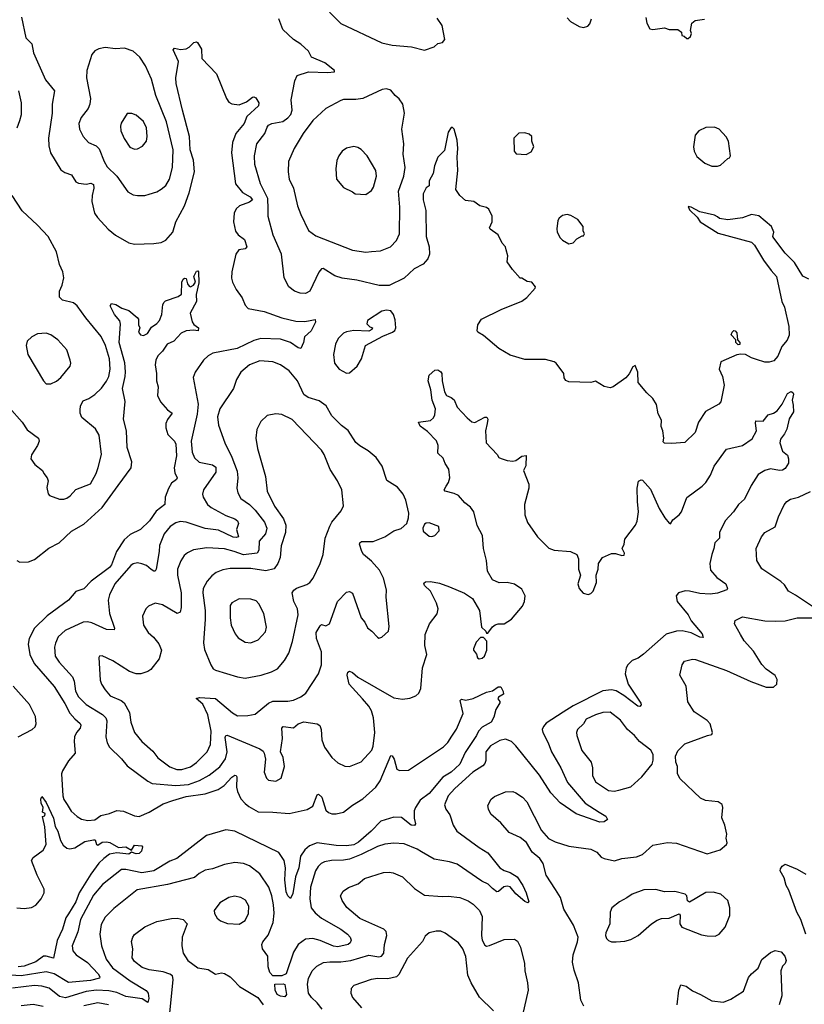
# Model space of a CAD drawing. Extents: x 1954678 to 2060275, y 904822 to 1016299.
# Tile 135 of 256: x 2042984 to 2048314, y 908628 to 915319. Entities that reach past the tile are written whole.
import ezdxf

# ---------------------------------------------------------------- set-up
doc = ezdxf.new("R2010")
doc.units = 0

msp = doc.modelspace()

# ---------------------------------------------------------------- linework, layer by layer
at = {"layer": '0CON20XD'}
for points in [[(2045015.4, 915445), (2045165, 915294.4), (2045445, 915163.1), (2045515.6, 915145.6), (2045645, 915134), (2045735, 915112.5), (2045800, 915135), (2045825, 915157.5), (2045855.9, 915164.1), (2045873.3, 915185), (2045855, 915280), (2045819.3, 915329.3)], [(2042995.7, 915335.7), (2043027.1, 915197.1), (2043068, 915155), (2043077.5, 915095), (2043160.7, 914910.7), (2043220.6, 914835), (2043204.3, 914745), (2043204.5, 914685), (2043180.9, 914515), (2043182.6, 914462.6), (2043193.1, 914415), (2043265, 914300), (2043291.1, 914281.1), (2043336.7, 914265), (2043365, 914216.7), (2043385, 914207.5), (2043435, 914200.6), (2043467.8, 914207.8), (2043485, 914200), (2043487.3, 914175), (2043475.6, 914125), (2043474.4, 914085), (2043493.3, 914005), (2043513.1, 913975), (2043586.2, 913896.2), (2043636, 913855), (2043725, 913804), (2043765, 913794.2), (2043895, 913797.5), (2043945, 913805.8), (2043977.9, 913822.1), (2044024, 913875), (2044045.8, 913945), (2044102.9, 914055), (2044136.2, 914143.8), (2044171.8, 914285), (2044164.7, 914364.7), (2044142.8, 914435), (2044138.6, 914525), (2044090.9, 914705), (2044046.7, 914885), (2044045.6, 914925), (2044064.2, 915035), (2044026.7, 915115), (2044035, 915126), (2044075.8, 915115.8), (2044115, 915121.4), (2044136.4, 915133.6), (2044166.7, 915165), (2044185, 915170), (2044193.3, 915165), (2044219.7, 915119.7), (2044221.5, 915055), (2044321.1, 914951.1), (2044389.5, 914785), (2044405, 914760), (2044425, 914747.1), (2044475, 914740), (2044525, 914760.6), (2044565, 914792.5), (2044575, 914794.2), (2044587.4, 914787.4), (2044609.2, 914755), (2044607.5, 914735), (2044528, 914662), (2044510.3, 914615), (2044451.8, 914545), (2044430, 914485), (2044423.2, 914415), (2044450.4, 914205), (2044498.9, 914145), (2044550, 914115), (2044566.7, 914095), (2044545, 914078.5), (2044477.5, 914055), (2044455.7, 914035), (2044441.9, 914005), (2044436.9, 913945), (2044451.3, 913881.3), (2044467.4, 913857.4), (2044511.9, 913825), (2044527.1, 913775), (2044516.7, 913763.3), (2044473.7, 913756.3), (2044453.3, 913725), (2044425.5, 913605), (2044422.6, 913562.6), (2044430.6, 913535), (2044455, 913486.2), (2044495, 913430), (2044515, 913380), (2044537, 913357), (2044645, 913337.3), (2044765, 913294.4), (2044860.3, 913270.3), (2044922.1, 913267.9), (2044957.5, 913275), (2044991.7, 913281.7), (2044993.8, 913265), (2044965, 913206), (2044920, 913165), (2044912.2, 913125), (2044894.1, 913085.9), (2044875, 913089.2), (2044823.8, 913125), (2044755, 913149.1), (2044622.8, 913152.8), (2044575, 913140.4), (2044462, 913085), (2044297.1, 913052.9), (2044265.7, 913035), (2044232.9, 913005), (2044175.8, 912925), (2044161.7, 912888.3), (2044197.1, 912707.1), (2044190.8, 912639.2), (2044148.2, 912455), (2044155, 912380), (2044170.9, 912340.9), (2044202.6, 912312.6), (2044293.7, 912293.7), (2044317.5, 912277.5), (2044315.8, 912244.2), (2044232.2, 912125), (2044225.7, 912095), (2044230, 912075), (2044260.5, 912025), (2044284.2, 912004.2), (2044385, 911949.1), (2044445, 911928.5), (2044463.3, 911915), (2044470, 911895), (2044457.5, 911855), (2044470, 911805), (2044455, 911800), (2044435, 911803.8), (2044335, 911850), (2044245, 911862.9), (2044115, 911904.7), (2044075, 911908.5), (2044045, 911900.5), (2044005.6, 911875), (2043965.6, 911825), (2043933.3, 911746.7), (2043932.3, 911705), (2043911.5, 911585), (2043905, 911572.9), (2043895, 911571.5), (2043876.4, 911583.6), (2043845, 911609.6), (2043815, 911622.7), (2043785, 911627.5), (2043755, 911621.1), (2043739.2, 911610.8), (2043630.9, 911485), (2043595, 911411.2), (2043585.4, 911374.6), (2043593.8, 911285), (2043628.6, 911185), (2043627, 911173), (2043575, 911174.6), (2043475, 911220.5), (2043445, 911227.5), (2043415, 911225.5), (2043292.4, 911167.6), (2043246.9, 911125), (2043227, 911083), (2043220.5, 911055), (2043226.5, 910995), (2043253, 910953), (2043344.1, 910854.1), (2043355.4, 910825), (2043364.6, 910755.4), (2043385, 910717.8), (2043435, 910666.2), (2043547.2, 910597.2), (2043568.5, 910575), (2043576.2, 910555), (2043570, 910445), (2043578.5, 910405), (2043594.4, 910375), (2043675, 910297.1), (2043715, 910249.2), (2043855, 910144.5), (2043885, 910128.2), (2044045, 910114.7), (2044131.8, 910121.8), (2044205, 910149.4), (2044272.2, 910185), (2044345, 910242.1), (2044382.7, 910297.3), (2044394.3, 910345), (2044379.2, 910440.8), (2044384.7, 910455.3), (2044393.5, 910456.5), (2044615.4, 910365.4), (2044637.6, 910347.6), (2044646, 910335), (2044654, 910295), (2044644, 910205), (2044661.2, 910165), (2044675, 910151.2), (2044725, 910144), (2044760, 910165), (2044784, 910245), (2044774.2, 910305), (2044756.2, 910345), (2044769.2, 910435), (2044764.6, 910505.4), (2044775, 910515.5), (2044845, 910508.1), (2044875.6, 910535), (2044915, 910548.2), (2045004.6, 910534.6), (2045022.3, 910522.3), (2045032.7, 910495), (2045037.5, 910425), (2045055.8, 910375), (2045104.6, 910304.6), (2045145, 910268.6), (2045193.6, 910246.4), (2045225, 910244), (2045305, 910275.8), (2045375.5, 910355), (2045385, 910382.5), (2045396.6, 910476.6), (2045386.8, 910575), (2045375, 910622), (2045356.9, 910655), (2045313.8, 910705), (2045222.1, 910805), (2045209.4, 910865), (2045214.4, 910885.6), (2045225, 910891.2), (2045245, 910884), (2045281.4, 910851.4), (2045525, 910711.5), (2045585, 910701.4), (2045635, 910709.2), (2045675, 910725.7), (2045696.4, 910743.6), (2045709.4, 910775), (2045720.5, 910915), (2045750.8, 911005), (2045737.2, 911067.2), (2045738.2, 911141.8), (2045767.2, 911212.8), (2045819.1, 911280.9), (2045826.9, 911315), (2045815.6, 911355), (2045775.7, 911435), (2045733.8, 911475), (2045730.7, 911489.3), (2045740, 911500), (2045775, 911502.5), (2045835, 911490), (2045905, 911465.4), (2046005, 911422.5), (2046059.2, 911385), (2046108, 911305), (2046121.2, 911191.2), (2046150, 911165), (2046155, 911150), (2046165, 911150), (2046195, 911192.5), (2046215, 911206.7), (2046235, 911213.3), (2046275, 911213.8), (2046326.2, 911245), (2046400.8, 911335), (2046414.2, 911365.8), (2046418, 911405), (2046395, 911450), (2046345, 911482.5), (2046295, 911494.2), (2046241.7, 911491.7), (2046195, 911512.5), (2046161.7, 911571.7), (2046154.5, 911645), (2046135.6, 911725), (2046128.6, 911815), (2046092.6, 911882.6), (2046068.6, 911975), (2046047.6, 912007.6), (2046007.3, 912037.3), (2045965, 912085.7), (2045935, 912100.5), (2045875.6, 912115.6), (2045868, 912125), (2045880.9, 912149.1), (2045898, 912175), (2045906, 912205), (2045900, 912265), (2045875, 912302.5), (2045860.5, 912340.5), (2045824.1, 912374.1), (2045825.9, 912425.9), (2045815, 912456.7), (2045755, 912520.8), (2045705, 912556.7), (2045692.5, 912585), (2045775, 912595.8), (2045795.4, 912614.6), (2045805.4, 912634.6), (2045809.2, 912675), (2045786.1, 912735), (2045777.5, 912805), (2045760, 912865), (2045765.9, 912904.1), (2045805, 912937.5), (2045825, 912940), (2045845, 912927.5), (2045851.2, 912915), (2045853.3, 912865), (2045870.7, 912790.7), (2045883.3, 912765), (2045915, 912752.5), (2045935, 912736.7), (2045955.9, 912685.9), (2046025, 912613.8), (2046056.4, 912586.4), (2046075, 912582), (2046145, 912618.8), (2046158, 912618), (2046163.3, 912605), (2046160, 912575), (2046147.5, 912525), (2046154, 912445), (2046226.7, 912365), (2046240, 912345), (2046255, 912336.7), (2046295, 912323.8), (2046335, 912320), (2046355, 912324), (2046395, 912352.5), (2046425, 912357.5), (2046421.7, 912288.3), (2046406.2, 912255), (2046443.6, 912163.6), (2046442, 912135), (2046414.2, 912024.2), (2046415.7, 911955), (2046433, 911903), (2046500.6, 911805), (2046579.1, 911729.1), (2046615, 911714.2), (2046725, 911706.2), (2046770, 911685), (2046781.2, 911655), (2046780, 911585), (2046793.3, 911545), (2046776.7, 911485), (2046784.1, 911454.1), (2046811.7, 911421.7), (2046845, 911413.3), (2046865, 911420), (2046880, 911435), (2046902.5, 911495), (2046900, 911545), (2046913.3, 911585), (2046916.7, 911625), (2046942.5, 911665), (2047005, 911692.5), (2047031.7, 911691.7), (2047075, 911677.5), (2047089.3, 911680.7), (2047092.5, 911695), (2047077.5, 911725), (2047090, 911755), (2047095, 911790), (2047168, 911885), (2047179.1, 911910.9), (2047188.9, 911975), (2047180.5, 912045), (2047179.2, 912135), (2047187, 912183), (2047205, 912192.5), (2047215, 912190), (2047269.1, 912129.1), (2047328.7, 911998.7), (2047366.2, 911935), (2047395, 911897.5), (2047405, 911894), (2047420, 911920), (2047465, 911954.4), (2047480.8, 911975), (2047516.9, 912073.1), (2047619.9, 912150.1), (2047644.5, 912175), (2047677.8, 912225), (2047701.9, 912285), (2047785, 912400.8), (2047894, 912426), (2047960, 912470), (2047989.4, 912525), (2047981.7, 912578.3), (2047985, 912592.5)], [(2047725, 913978.8), (2047705, 913992), (2047604.2, 914014.2), (2047545, 914046), (2047525, 914050), (2047535, 914027.5), (2047587.1, 913977.1), (2047606.7, 913945), (2047728.3, 913868.3), (2047955, 913808), (2047976.3, 913786.3), (2048037.3, 913685), (2048088.2, 913615), (2048125.4, 913575), (2048161.9, 913405), (2048178.4, 913365), (2048208.9, 913235), (2048210.9, 913175), (2048197.4, 913142.6), (2048161.7, 913098.3), (2048135, 913033.3), (2048107.9, 913002.1), (2048075, 912991.2), (2048045, 912991.2), (2047988.8, 913011.2), (2047955, 913020.8), (2047915, 913044.4), (2047883, 913047), (2047855, 913041.1), (2047747.1, 912995), (2047735.8, 912945), (2047759.2, 912895), (2047768.9, 912835), (2047748, 912722), (2047734.4, 912705.6), (2047643.6, 912656.4), (2047595.7, 912584.3), (2047573.8, 912515), (2047503, 912447), (2047415, 912440), (2047365, 912442.5), (2047355, 912450), (2047360, 912475), (2047353.3, 912525), (2047341.2, 912555), (2047343, 912597), (2047321.7, 912641.7), (2047310.8, 912705), (2047285.5, 912745.5), (2047243.6, 912783.6), (2047186.2, 912855), (2047182.9, 912925), (2047165, 912970), (2047149.5, 912960.5), (2047125, 912913.3), (2047101.2, 912885), (2047016.1, 912823.9), (2046995, 912817.5), (2046955, 912826.7), (2046895, 912862.5), (2046865, 912853.8), (2046715, 912857.5), (2046695, 912867.5), (2046683.8, 912885), (2046680, 912915), (2046628.8, 912985), (2046615, 912994), (2046555, 913011.1), (2046415, 913010), (2046315, 913040), (2046238.8, 913085), (2046135, 913173.8), (2046096.7, 913195), (2046092, 913205), (2046095.8, 913245), (2046121.2, 913285), (2046255, 913350.8), (2046395, 913406), (2046428.3, 913431.7), (2046486.7, 913495), (2046487.5, 913505), (2046462.5, 913535), (2046431.2, 913541.2), (2046395, 913562.5), (2046385, 913562.5), (2046331.7, 913621.7), (2046296.7, 913675), (2046301.2, 913715), (2046288.8, 913755), (2046283.3, 913775), (2046261.7, 913801.7), (2046235, 913856.7), (2046180, 913895), (2046176.7, 913905), (2046193.3, 913945), (2046193.3, 913985), (2046171.7, 914031.7), (2046155, 914043.3), (2046110, 914055), (2046070, 914085), (2046011.7, 914091.7), (2045973.3, 914125), (2045946.7, 914165), (2045960, 914295), (2045955.7, 914385), (2045960.8, 914445), (2045955, 914500), (2045936.2, 914575), (2045925, 914586.7), (2045915, 914586.7), (2045893.8, 914555), (2045869.5, 914430.5), (2045824.3, 914385), (2045803, 914327), (2045794, 914275), (2045766.2, 914225), (2045765, 914190), (2045745, 914176.7), (2045726, 914135), (2045724.7, 914094.7), (2045742.5, 914022.5), (2045746, 913845), (2045766.7, 913775), (2045767.5, 913725), (2045755.8, 913695), (2045725, 913657.5), (2045665, 913625.8), (2045595, 913562.5), (2045495, 913512.5), (2045427, 913513), (2045275, 913548.5), (2045175, 913562.9), (2045125, 913578.9), (2045045, 913628.1), (2045034.6, 913625.4), (2045016, 913604), (2044955, 913474.4), (2044925, 913458.2), (2044890.6, 913460.6), (2044851.2, 913475), (2044813.7, 913503.7), (2044780.6, 913565), (2044763.3, 913725), (2044705.4, 913855.4), (2044672.8, 913982.8), (2044671.3, 914035), (2044670.5, 914105), (2044619.2, 914205), (2044582.3, 914335), (2044580, 914395), (2044594.5, 914475), (2044650.6, 914545), (2044665, 914590), (2044675, 914603.1), (2044696.7, 914613.3), (2044771.4, 914628.6), (2044805, 914651.4), (2044825.6, 914675), (2044834.8, 914705), (2044828.2, 914775), (2044852.3, 914905), (2044870, 914940), (2044946.1, 914966.1), (2045075, 914960.8), (2045122.5, 914965), (2045122.5, 914975), (2045056.8, 915026.8), (2044967.5, 915065), (2044946.7, 915105), (2044895, 915153.1), (2044845.4, 915185.4), (2044771.7, 915251.7), (2044744.2, 915324.2)], [(2046703, 915333), (2046725, 915307.5), (2046785, 915273.8), (2046815, 915266.7), (2046843.6, 915276.4), (2046858.3, 915291.7), (2046868.8, 915325)], [(2047236.7, 915335), (2047243.3, 915295), (2047265, 915257.5), (2047285, 915253.3), (2047365, 915263.3), (2047395, 915252.5), (2047455, 915252.5), (2047480, 915235), (2047481.7, 915211.7), (2047498.3, 915208.3), (2047515, 915192.5), (2047525, 915192.5), (2047540, 915205), (2047547.5, 915225), (2047540, 915245), (2047550, 915295), (2047572.5, 915315), (2047636.4, 915323.6)], [(2043785, 914125.6), (2043835, 914125.7), (2043865, 914132.9), (2043915, 914150), (2043945, 914167.5), (2043976.2, 914193.8), (2044003.1, 914235), (2044022.9, 914315), (2044026.8, 914435), (2043982, 914625), (2043909.6, 914805), (2043879.1, 914915), (2043838.9, 915005), (2043800.8, 915065), (2043755, 915106.2), (2043696.1, 915126.1), (2043635, 915121.2), (2043565, 915130), (2043522.5, 915122.5), (2043495, 915106.7), (2043475, 915082.5), (2043440, 914975), (2043438.6, 914925), (2043464.4, 914785), (2043460.6, 914745), (2043449.4, 914715), (2043403.1, 914655), (2043385.6, 914615), (2043390.9, 914575), (2043416.2, 914526.2), (2043451.2, 914485), (2043505, 914461.4), (2043525, 914441.4), (2043557.9, 914355), (2043578.5, 914318.5), (2043643.6, 914255), (2043718.7, 914148.7), (2043755, 914130), (2043785, 914125.6)], [(2042967.3, 914585), (2042986.1, 914635), (2042996.6, 914675), (2042996.6, 914755), (2042978.8, 914835)], [(2045335, 913740.6), (2045375, 913744.4), (2045435, 913748.6), (2045503.3, 913775), (2045545, 913820), (2045563.3, 913865), (2045567.3, 914045), (2045558.2, 914155), (2045593.5, 914255), (2045602.3, 914315), (2045588.4, 914405), (2045593.9, 914475), (2045580, 914575), (2045597.5, 914685), (2045588, 914745), (2045562.7, 914782.7), (2045534.3, 914804.3), (2045505, 914841.2), (2045475, 914849.2), (2045445.8, 914845.8), (2045315, 914783.8), (2045267, 914777), (2045185, 914776.7), (2045165, 914770.8), (2045065, 914716), (2044976.4, 914633.6), (2044909.2, 914545), (2044849.4, 914445), (2044809.4, 914355), (2044808.1, 914285), (2044815.6, 914235), (2044843.3, 914175), (2044872.5, 914055), (2044894.6, 913994.6), (2044945.9, 913885.9), (2044995, 913850.8), (2045245, 913753.1), (2045335, 913740.6)], [(2043765, 914440), (2043785, 914442), (2043819.3, 914460.7), (2043845.6, 914495), (2043850, 914525), (2043845.5, 914585), (2043825, 914627.5), (2043775, 914671.2), (2043747, 914683), (2043715, 914682.5), (2043672.7, 914617.3), (2043668.1, 914595), (2043672.2, 914565), (2043695, 914511.2), (2043732.4, 914452.4), (2043765, 914440)], [(2046425, 914402.5), (2046459.2, 914420.8), (2046477.5, 914455), (2046462.5, 914495), (2046463.3, 914525), (2046445, 914542.5), (2046415, 914550), (2046375, 914547.5), (2046340, 914515), (2046342.5, 914425), (2046357.5, 914407.5), (2046425, 914402.5)], [(2047725, 914324), (2047745, 914330), (2047793.6, 914376.4), (2047805, 914380), (2047812.5, 914395), (2047800, 914495), (2047784.3, 914524.3), (2047735.5, 914575.5), (2047705, 914588), (2047644.2, 914585.8), (2047597.5, 914565), (2047573.8, 914535), (2047562, 914455), (2047566.2, 914425), (2047585, 914390), (2047637.5, 914345), (2047685, 914324), (2047725, 914324)], [(2045335, 914131.2), (2045375, 914158.8), (2045388.7, 914181.3), (2045408.1, 914255), (2045404.2, 914295), (2045345.8, 914395), (2045305, 914436.2), (2045281.7, 914451.7), (2045255, 914458), (2045205, 914445.8), (2045173.8, 914425), (2045151.2, 914395), (2045137.7, 914362.3), (2045130.8, 914305), (2045136.2, 914235), (2045185, 914180), (2045245, 914150), (2045262.5, 914135), (2045335, 914131.2)], [(2042912.9, 912685), (2043000.8, 912585), (2043035, 912533.3), (2043113.3, 912475), (2043116.7, 912455), (2043106.2, 912425), (2043065, 912362.5), (2043060, 912335), (2043087, 912297), (2043140, 912255), (2043147.5, 912235), (2043171.2, 912205), (2043178.8, 912185), (2043169.3, 912139.3), (2043178.3, 912098.3), (2043187, 912087), (2043255, 912061.2), (2043285, 912061.2), (2043305, 912068), (2043327.2, 912082.8), (2043365, 912125.7), (2043465.4, 912164.6), (2043504.4, 912235), (2043517.1, 912277.1), (2043540, 912365), (2043524.2, 912495), (2043499.7, 912539.7), (2043407.1, 912615), (2043394.5, 912645), (2043394.4, 912665), (2043397.8, 912695), (2043415, 912730), (2043455, 912745.7), (2043495, 912772.9), (2043541.1, 912815), (2043575, 912862.9), (2043590, 912895), (2043599.7, 912945), (2043594.7, 913014.7), (2043566.4, 913106.4), (2043537.3, 913167.3), (2043432.6, 913292.6), (2043375, 913375.8), (2043350, 913395), (2043275, 913412.5), (2043254.4, 913434.4), (2043254.2, 913475), (2043272, 913515), (2043284, 913565), (2043276.5, 913605), (2043255.9, 913655.9), (2043235, 913741.2), (2043177.1, 913845), (2043105, 913923.6), (2043001.2, 914021.2), (2042934.4, 914125)], [(2046715, 913796.7), (2046745, 913802.5), (2046770, 913830), (2046805, 913850), (2046815, 913850), (2046820, 913865), (2046812.5, 913885), (2046812.5, 913915), (2046775, 913961.2), (2046728.5, 913988.5), (2046704.3, 913995.7), (2046670.5, 913989.5), (2046648.3, 913971.7), (2046638.8, 913955), (2046632.5, 913897.5), (2046636.2, 913875), (2046656.4, 913836.4), (2046671.7, 913821.7), (2046715, 913796.7)], [(2048345, 913556.2), (2048305, 913576.7), (2048248.3, 913668.3), (2048185, 913733.3), (2048106.2, 913835), (2048101.2, 913845), (2048108, 913875), (2048090.8, 913915), (2048005, 913987.5), (2047955, 913996.2), (2047895, 913973.8), (2047795, 913959.2), (2047737.7, 913967.7), (2047725, 913978.8)], [(2042965, 911644.4), (2042985, 911632.7), (2043045, 911635.6), (2043085, 911651.5), (2043182.3, 911727.7), (2043252.5, 911765), (2043335.3, 911844.7), (2043419.2, 911890.8), (2043545.3, 912004.7), (2043654.4, 912155), (2043742, 912275), (2043746, 912315), (2043715, 912413.3), (2043709.6, 912525), (2043689.4, 912605), (2043700.6, 912725), (2043682.4, 912812.4), (2043701.2, 912895), (2043702.8, 912927.2), (2043697.5, 912987.5), (2043660, 913125), (2043669.5, 913249.5), (2043664, 913274), (2043628.8, 913315), (2043600, 913375), (2043608.3, 913391.7), (2043637.5, 913385), (2043678.3, 913358.3), (2043725, 913343.3), (2043783.3, 913295), (2043791.2, 913285), (2043791.2, 913245), (2043800, 913225), (2043792.5, 913195), (2043805, 913177.5), (2043826.4, 913173.6), (2043853, 913187), (2043880.5, 913229.5), (2043916.7, 913255), (2043934.2, 913275.8), (2043949.2, 913315), (2043957.5, 913385), (2043965, 913400.8), (2043975, 913409.1), (2044061.7, 913438.3), (2044082.5, 913455), (2044086.2, 913535), (2044095, 913556.7), (2044105, 913563.3), (2044115, 913560), (2044123.3, 913525), (2044135, 913507.5), (2044145, 913503.8), (2044165.6, 913514.4), (2044178, 913535), (2044167.5, 913575), (2044185, 913610), (2044195, 913612.5), (2044200, 913605), (2044202, 913532), (2044183, 913453), (2044186.2, 913405), (2044142, 913325), (2044157, 913267), (2044167.7, 913247.7), (2044198.8, 913225), (2044197.5, 913205), (2044165, 913210), (2044115, 913205.7), (2044080.2, 913189.8), (2044030.8, 913135), (2043986.2, 913115), (2043954.1, 913065.9), (2043923.8, 913035), (2043910, 913005), (2043904, 912975), (2043914.2, 912915), (2043914.6, 912865), (2043926, 912824), (2043920, 912765), (2043941.7, 912721.7), (2043989.3, 912669.3), (2044020, 912645), (2043988.3, 912601.7), (2043978.1, 912575), (2043978.1, 912545), (2043991.4, 912501.4), (2044035.7, 912455.7), (2044045.3, 912435), (2044050.7, 912355), (2044034.6, 912275), (2044039.2, 912239.2), (2044054.2, 912205), (2044049.2, 912195), (2044015, 912170.8), (2043995.3, 912134.7), (2043973.5, 912075), (2043970, 912025), (2043911.4, 911978.6), (2043866.2, 911915), (2043805, 911854.2), (2043735, 911820.5), (2043695, 911785.6), (2043640.9, 911705), (2043607.4, 911615), (2043593.8, 911596.2), (2043470, 911505), (2043419.1, 911450.9), (2043365, 911434.3), (2043316.9, 911375), (2043171.5, 911268.5), (2043085.2, 911184.8), (2043047.8, 911115), (2043042.2, 911075), (2043053.2, 911005), (2043081.8, 910945), (2043218.1, 910788.1), (2043291.7, 910671.7), (2043325, 910607.1), (2043358.1, 910568.1), (2043395, 910536.7), (2043399.6, 910525), (2043394.5, 910505), (2043370, 910475), (2043357.3, 910445), (2043353.8, 910413.8), (2043361.9, 910335), (2043315, 910284), (2043274.3, 910215.7), (2043268, 910195), (2043278.2, 910045), (2043285, 910020.8), (2043306.6, 909986.6)], [(2045205, 912917.5), (2045225, 912920), (2045275.8, 912964.2), (2045306.2, 913015), (2045332.5, 913105), (2045450.5, 913169.5), (2045517.5, 913195), (2045532, 913208), (2045538.8, 913225), (2045535, 913280), (2045524.2, 913315), (2045505, 913340), (2045475, 913346), (2045445, 913338.8), (2045347.5, 913275), (2045343, 913253), (2045361.7, 913231.7), (2045380, 913225), (2045377, 913213), (2045355, 913202.5), (2045255, 913208), (2045205, 913198.6), (2045185, 913189.2), (2045147.5, 913152.5), (2045130, 913115), (2045115.7, 913045), (2045122.5, 912985), (2045155, 912944), (2045205, 912917.5)], [(2047865, 913110), (2047850, 913125), (2047850, 913145), (2047818.3, 913178.3), (2047823.3, 913195), (2047835, 913206.2), (2047845, 913206), (2047855, 913192.5), (2047860, 913145), (2047876.2, 913125), (2047875, 913112.5), (2047865, 913110)], [(2043195, 912843.8), (2043235, 912862.5), (2043265, 912888), (2043326.2, 912965), (2043332, 912985), (2043328, 913005), (2043304.2, 913075), (2043244.2, 913145), (2043195, 913178.6), (2043165, 913188.6), (2043105.8, 913184.2), (2043066.7, 913165), (2043036.1, 913133.9), (2043028, 913105), (2043039.4, 913045), (2043145.5, 912865.5), (2043165, 912846), (2043195, 912843.8)], [(2044085, 910224.7), (2044145, 910242.3), (2044185, 910270.5), (2044257.8, 910345), (2044280.4, 910395), (2044284.7, 910485), (2044261.8, 910595), (2044228.6, 910668.6), (2044183.6, 910706.4), (2044205, 910714.2), (2044315, 910706.9), (2044429.5, 910609.5), (2044465, 910587.8), (2044535, 910591.2), (2044585, 910601.1), (2044674.7, 910675.3), (2044705, 910687.9), (2044805, 910688.2), (2044845, 910695.6), (2044895, 910716.9), (2044928.3, 910741.7), (2045013.3, 910875), (2045034.6, 910935), (2045034.7, 911024.7), (2045000.8, 911115), (2044998.2, 911155), (2045025, 911201.2), (2045035, 911208.8), (2045065, 911200), (2045089.2, 911215), (2045143.9, 911366.1), (2045205, 911430), (2045225, 911433.3), (2045245, 911422.5), (2045304.4, 911255), (2045329.2, 911225), (2045347, 911187), (2045377.5, 911165), (2045415, 911122.5), (2045425, 911117.5), (2045445, 911122.5), (2045490, 911165), (2045493.3, 911195), (2045474.4, 911395), (2045476.5, 911445), (2045455.6, 911525), (2045427.6, 911577.6), (2045375, 911640), (2045320, 911685), (2045307.5, 911705), (2045292.2, 911755), (2045294.6, 911765.4), (2045305.8, 911774.2), (2045385, 911773.5), (2045465.4, 911804.6), (2045525, 911845.6), (2045575, 911861.2), (2045613.3, 911895), (2045625.8, 911935), (2045626.9, 911965), (2045606.9, 912055), (2045589.2, 912095), (2045551.7, 912141.7), (2045477.7, 912187.7), (2045447.5, 912285), (2045405, 912343.8), (2045350.6, 912390.6), (2045295, 912422.5), (2045266.7, 912446.7), (2045215, 912528.8), (2045171.4, 912561.4), (2045105, 912626.7), (2045065.7, 912695.7), (2045018.5, 912728.5), (2044945, 912751.1), (2044915, 912772.9), (2044871.8, 912865), (2044815, 912932.2), (2044756, 912975), (2044705, 912994.5), (2044615, 913000.9), (2044545, 912974.5), (2044485.7, 912925), (2044457.8, 912875), (2044437.8, 912812.2), (2044344.7, 912675.3), (2044328.6, 912621.4), (2044334.5, 912565), (2044378.9, 912445), (2044425.8, 912345.8), (2044461.7, 912251.7), (2044466.2, 912205), (2044459.1, 912135), (2044465.6, 912105), (2044486.2, 912066.2), (2044545, 912024.6), (2044585, 911985.4), (2044647.2, 911905), (2044663.9, 911865), (2044655, 911825.5), (2044610, 911775), (2044608.5, 911715), (2044598.6, 911695), (2044505, 911681.9), (2044442.2, 911705), (2044375, 911724.7), (2044255, 911730.9), (2044165, 911716.9), (2044125, 911696.9), (2044102.6, 911677.4), (2044078, 911642), (2044057.5, 911585), (2044056.5, 911545), (2044080.4, 911425), (2044082.1, 911325), (2044075, 911293.8), (2044053.3, 911285), (2043955, 911342.9), (2043905, 911354), (2043860, 911335), (2043841.2, 911315), (2043819.2, 911265), (2043824.3, 911205), (2043856, 911155), (2043893.2, 911123.2), (2043928.9, 911078.9), (2043946.7, 911035), (2043931.4, 910975), (2043875, 910902.9), (2043855, 910890), (2043806.2, 910873.8), (2043775, 910874.4), (2043730.2, 910890.2), (2043616.7, 910963.3), (2043545, 910995.7), (2043527.5, 910995), (2043521.2, 910985), (2043531.7, 910831.7), (2043540.6, 910805), (2043565, 910766), (2043599.2, 910725), (2043673.8, 910693.8), (2043695, 910676), (2043731.3, 910611.3), (2043738.6, 910545), (2043764, 910475), (2043814.2, 910415), (2043889.7, 910349.7), (2043922.2, 910302.2), (2044005, 910242.2), (2044051.2, 910225), (2044085, 910224.7)], [(2047985, 912592.5), (2048035, 912592), (2048069.2, 912635), (2048105, 912645.5), (2048129.3, 912660.7), (2048162.7, 912707.3), (2048200.6, 912779.4), (2048225, 912792), (2048236.8, 912786.8), (2048240, 912775), (2048230.8, 912735), (2048239.5, 912699.5), (2048240, 912655), (2048212.1, 912607.9), (2048195, 912537.5), (2048180, 912505), (2048152, 912468), (2048148.1, 912445), (2048166.7, 912386.7), (2048200.3, 912360.3), (2048207.8, 912335), (2048207.1, 912305), (2048185, 912270), (2048165, 912258), (2048145, 912255.8), (2048085, 912268), (2048045, 912256.2), (2048001.7, 912228.3), (2047953.1, 912155), (2047908.9, 912061.1), (2047868, 912025), (2047832.5, 911975), (2047777.5, 911915), (2047738.9, 911835), (2047738.1, 911795), (2047705.7, 911765), (2047699.4, 911725), (2047685, 911686.2), (2047672.2, 911625), (2047677.8, 911577.8), (2047719.2, 911529.2), (2047781.2, 911485), (2047792.5, 911455), (2047787.5, 911445), (2047725, 911421.8), (2047675, 911415.4), (2047605, 911419.4), (2047535, 911436.7), (2047505, 911437.1), (2047460, 911425), (2047444.2, 911405), (2047451.2, 911365), (2047524.3, 911275), (2047544.4, 911235), (2047620.6, 911145), (2047627.9, 911122.1), (2047605, 911122.9), (2047545, 911153.3), (2047485, 911166.7), (2047445, 911163.1), (2047375.4, 911144.6), (2047221.8, 911008.2), (2047185, 910981.5), (2047145, 910964.5), (2047114.7, 910935.3), (2047103.5, 910915), (2047097.9, 910875), (2047117.6, 910805), (2047204, 910675), (2047205.7, 910664.3), (2047196.9, 910653.1), (2047184, 910655), (2047087.1, 910727.1), (2047035, 910757.5), (2047004.7, 910765.3), (2046945, 910758.5), (2046744, 910656), (2046675, 910613.8), (2046561.7, 910538.3), (2046543, 910517), (2046534.5, 910495.5), (2046538.1, 910475), (2046575.3, 910405.3), (2046597.1, 910345), (2046660.9, 910235), (2046704.5, 910135), (2046824.7, 909994.7), (2046920, 909935), (2046965, 909906.2), (2046976.7, 909885), (2046955, 909868), (2046925, 909865.7), (2046765, 909921.9), (2046655, 909998.1), (2046592.3, 910065), (2046515, 910185.5), (2046355, 910384.4), (2046324.2, 910415), (2046285, 910430), (2046245, 910421.9), (2046182.5, 910385), (2046150, 910345), (2046150, 910285), (2046144.2, 910265), (2046130.9, 910249.1), (2046062.5, 910205), (2045941.1, 910095), (2045895.6, 910045), (2045870, 909985), (2045880, 909955), (2045906.2, 909916.2), (2045929.1, 909845), (2045954.4, 909805), (2046105, 909693.6), (2046165, 909657.5), (2046245.9, 909555.9), (2046275, 909538.2), (2046315.2, 909525.2), (2046362.9, 909495), (2046402.9, 909435), (2046425.6, 909385), (2046443.3, 909325), (2046435, 909318.8), (2046415, 909326.2), (2046355, 909380), (2046315, 909425.7), (2046295, 909430.6), (2046273.4, 909426.6), (2046236.7, 909395), (2046225, 909392.9), (2046195, 909414.4), (2046167.5, 909445), (2046122.5, 909465), (2045955, 909580), (2045905, 909596.9), (2045800, 909615), (2045714, 909665), (2045685, 909683.1), (2045595, 909720), (2045525, 909723.5), (2045465, 909716.2), (2045415, 909701.2), (2045305, 909645.3), (2045224.4, 909614.4), (2045185, 909607.5), (2045103.3, 909606.7), (2045055, 909597.1), (2045031.4, 909585), (2045011.1, 909565), (2044993.8, 909535), (2044960, 909425), (2044954.7, 909345), (2044964.6, 909285), (2044991, 909251), (2045034, 909214), (2045165, 909138.5), (2045211.9, 909105), (2045229.4, 909085), (2045235.6, 909065), (2045228.6, 909045), (2045216, 909034), (2045145, 909018), (2045115, 909022.8), (2045025, 909062.8), (2044975.4, 909074.6), (2044925, 909070), (2044875, 909034.4), (2044845, 908982.5), (2044793.6, 908835), (2044765, 908821.9), (2044705, 908821.8), (2044683.2, 908845), (2044673.1, 908883.1), (2044669.3, 908955), (2044634.5, 909005), (2044628.2, 909035), (2044635, 909052.5), (2044671.9, 909098.1), (2044706.6, 909185), (2044712.9, 909247.1), (2044708.6, 909305), (2044697.1, 909365), (2044676.2, 909425), (2044614.6, 909514.6), (2044545, 909570), (2044505, 909584.2), (2044445, 909592.5), (2044375, 909578.1), (2044295, 909548.6), (2044245, 909540.6), (2044202.8, 909517.2), (2044170.9, 909489.1), (2043987.5, 909442.5), (2043782.9, 909407.1), (2043625, 909279.4), (2043565, 909221.4), (2043538.3, 909171.7), (2043529.6, 909105), (2043540.4, 909025), (2043572.5, 908935), (2043615, 908875.9), (2043735, 908786.9), (2043842.7, 908722.7), (2043856.1, 908705), (2043861.9, 908668.1), (2043855, 908641.2), (2043816, 908666), (2043705, 908681.4), (2043645, 908708.5), (2043590.2, 908719.8), (2043505.9, 908724.1), (2043435, 908716.3), (2043295, 908671.4), (2043255, 908682.5), (2043185, 908738.4), (2043135, 908752.6), (2043085, 908755.7), (2042935, 908738.9)], [(2044515, 910844.5), (2044625.4, 910864.6), (2044695, 910888.1), (2044735, 910908.6), (2044782.9, 910965), (2044811.9, 911015), (2044837.8, 911095), (2044876.4, 911275), (2044871.1, 911315), (2044845.5, 911365.5), (2044834.5, 911425.5), (2044846.7, 911443.3), (2044864.5, 911455.5), (2044935, 911480.6), (2044955.4, 911494.6), (2044978.1, 911525), (2045026.1, 911623.9), (2045046.5, 911685), (2045060, 911795), (2045092.2, 911877.8), (2045105.6, 911905), (2045168.1, 911981.9), (2045183.1, 912015), (2045172.5, 912125), (2045144, 912185), (2045093.6, 912263.6), (2045052.9, 912365), (2045034.2, 912395), (2044835, 912602), (2044765, 912636.7), (2044725, 912641.2), (2044665, 912630), (2044622.1, 912587.9), (2044595.7, 912535), (2044589.4, 912475), (2044600, 912405), (2044653.3, 912215), (2044665.5, 912115), (2044714.2, 912014.2), (2044777.1, 911927.1), (2044791.5, 911885), (2044788.9, 911835), (2044761.1, 911745), (2044753.1, 911665), (2044737.5, 911625), (2044712.1, 911587.9), (2044656.5, 911573.5), (2044555, 911589.3), (2044415, 911589.2), (2044365, 911580.9), (2044318.1, 911561.9), (2044290.5, 911539.5), (2044257, 911503), (2044229.6, 911455), (2044227.7, 911425), (2044243.8, 911305), (2044244.6, 911245), (2044232.5, 911085), (2044240.6, 911040.6), (2044282.5, 910935), (2044299.1, 910909.1), (2044315, 910899.2), (2044463.1, 910853.1), (2044515, 910844.5)], [(2048411.2, 911305), (2048255, 911408.8), (2048205.7, 911435), (2048178.7, 911478.7), (2048155, 911501.9), (2048025, 911588.6), (2047991.4, 911645), (2047987.8, 911725), (2048022.9, 911805), (2048046, 911835), (2048115, 911874), (2048138.1, 911941.9), (2048177.2, 912022.8), (2048195, 912044.2), (2048219.4, 912060.6), (2048275, 912075.8), (2048355, 912112.1)], [(2045785, 911808), (2045805, 911813.8), (2045833.9, 911846.1), (2045832.5, 911875), (2045765, 911900), (2045745, 911898.1), (2045735, 911890.8), (2045722.5, 911865), (2045725, 911843.8), (2045765, 911810.8), (2045785, 911808)], [(2044555, 911084.2), (2044605, 911105.6), (2044655, 911158.8), (2044660.6, 911190.6), (2044642, 911285), (2044609.7, 911349.7), (2044589.7, 911369.7), (2044555, 911382.5), (2044475, 911384), (2044425, 911356), (2044415, 911337.5), (2044413.3, 911255), (2044421.4, 911205), (2044447.5, 911145), (2044469.4, 911119.4), (2044515, 911089.2), (2044555, 911084.2)], [(2046817.5, 908615), (2046795.9, 908655.9), (2046780, 908775), (2046750.6, 908860.6), (2046740, 908915), (2046744.5, 908965), (2046773.4, 909053.4), (2046777.5, 909085), (2046745.3, 909165.3), (2046680.9, 909275), (2046656.9, 909355), (2046625, 909407.5), (2046560.8, 909505), (2046541.2, 909585), (2046518.3, 909618.3), (2046465, 909663.3), (2046427.7, 909727.7), (2046385, 909761.2), (2046308.8, 909795), (2046252.1, 909862.1), (2046185, 909920), (2046168, 909955), (2046165, 909980), (2046187.7, 910022.3), (2046209.5, 910040.5), (2046285, 910072.5), (2046335, 910074.2), (2046355, 910065.8), (2046400, 910035), (2046428.6, 910005), (2046528.8, 909808.8), (2046575.9, 909755.9), (2046622.3, 909732.3), (2046715, 909702), (2046865, 909682.5), (2046905, 909661.9), (2046935, 909628.6), (2046955, 909618.1), (2047025, 909603.2), (2047075, 909619.3), (2047175, 909630), (2047215, 909646.1), (2047285, 909709.2), (2047385, 909727.1), (2047445, 909723.1), (2047655, 909650), (2047743, 909677), (2047785.6, 909714.4), (2047790, 909725), (2047783.6, 909756.4), (2047786.7, 909785), (2047773.3, 909845), (2047753.3, 909895), (2047760, 909965), (2047756.1, 909986.1), (2047730, 910005), (2047643.9, 910013.9), (2047609.5, 910029.5), (2047470.5, 910160.5), (2047453.8, 910195), (2047453.3, 910245), (2047442.5, 910275), (2047440, 910315), (2047455, 910350), (2047502.3, 910397.7), (2047655.6, 910454.4), (2047685, 910462.9), (2047691.4, 910475), (2047674.3, 910535), (2047655, 910556.7), (2047566, 910615), (2047522.5, 910685), (2047510.5, 910790.5), (2047467.5, 910865), (2047484.2, 910935.8), (2047499.5, 910960.5), (2047555, 910972.9), (2047575, 910970.6), (2047785, 910897.7), (2047951.1, 910821.1), (2048055, 910784.5), (2048105.6, 910784.4), (2048127.5, 910805), (2048128.9, 910835), (2048115, 910862.5), (2048055.8, 910905), (2048025, 910937.5), (2047968, 911028), (2047905, 911099.2), (2047880.9, 911140.9), (2047840, 911215), (2047845, 911237.5), (2047895, 911261.2), (2048045, 911235.4), (2048115, 911231.3), (2048185, 911235.4), (2048265, 911255.8), (2048405, 911253.6)], [(2046105, 910976.7), (2046125, 910980), (2046142.5, 910995), (2046156.7, 911035), (2046157, 911097), (2046135, 911120), (2046115, 911120), (2046085, 911090), (2046067.5, 911045), (2046067.5, 911035), (2046087, 911007), (2046095, 910982.5), (2046105, 910976.7)], [(2042975, 910446.4), (2043070, 910495), (2043088.9, 910515), (2043095.5, 910535), (2043090.9, 910585), (2043051.5, 910665), (2042941, 910791)], [(2043306.6, 909986.6), (2043335, 909940.8), (2043374.2, 909905), (2043405, 909885.6), (2043447.6, 909877.6), (2043495, 909881.1), (2043535, 909911.5), (2043595, 909924.5), (2043645, 909944.4), (2043690.6, 909940.6), (2043765, 909908.1), (2043795, 909905.6), (2043865, 909933.8), (2043960.1, 909989.9), (2044025.5, 910014.5), (2044115, 910040.5), (2044245, 910059.5), (2044331.9, 910088.1), (2044372.3, 910115), (2044425, 910171.8), (2044445.7, 910185.7), (2044455, 910184), (2044459.5, 910175), (2044457.5, 910105), (2044463.7, 910073.7), (2044485.8, 910025.8), (2044515, 909993.5), (2044541.7, 909971.7), (2044605, 909936.2), (2044703.9, 909933.9), (2044815, 909924.3), (2044936.7, 909953.3), (2044975, 909975.6), (2045005, 910052.5), (2045014, 910056), (2045035.7, 910035), (2045065, 909946.7), (2045081.3, 909931.3), (2045105, 909923.3), (2045135, 909922.5), (2045185, 909934.6), (2045245, 909981.3), (2045315.5, 910025), (2045404.4, 910105), (2045433.6, 910146.4), (2045505, 910318.8), (2045515, 910316.2), (2045527.5, 910295), (2045546.1, 910226.1), (2045565, 910216.7), (2045625, 910220.6), (2045862.9, 910377.1), (2045893.2, 910406.8), (2045919.9, 910450.1), (2045951.7, 910498.3), (2045995.8, 910605), (2045977.5, 910692.5), (2045985, 910702.5), (2046015, 910696.2), (2046065, 910706), (2046155, 910749.2), (2046195, 910758), (2046235, 910785.8), (2046252.5, 910785), (2046268.6, 910755), (2046270, 910735), (2046237.5, 910715), (2046232.5, 910705), (2046247, 910687), (2046246.7, 910676.7), (2046217.8, 910632.2), (2046205, 910578.8), (2046186.1, 910545), (2046125, 910512.1), (2046100.6, 910485), (2046086.9, 910455), (2046011, 910339), (2045975, 910259.4), (2045915.6, 910205), (2045857.6, 910172.4), (2045765, 910061.3), (2045703.8, 910016.2), (2045672.2, 909965), (2045665, 909942.5), (2045664.2, 909894.2), (2045672.5, 909855), (2045665.4, 909844.6), (2045644.5, 909845), (2045577.9, 909897.9), (2045525, 909901.2), (2045436.5, 909873.5), (2045371.6, 909805), (2045285, 909729.4), (2045255, 909712.8), (2045205, 909704.8), (2045135, 909707.5), (2045005, 909726.3), (2044953.3, 909705), (2044921.5, 909678.5), (2044892.5, 909635), (2044881.3, 909555), (2044857.4, 909495), (2044838.8, 909381.2), (2044825, 909347.5), (2044805, 909366.2), (2044795, 909392.5), (2044785.4, 909475), (2044789.6, 909555), (2044780.3, 909605), (2044745, 909659.6), (2044673.5, 909695), (2044445, 909804.1), (2044385, 909814.3), (2044254.4, 909775), (2044051.7, 909618.3), (2044005, 909600.5), (2043895, 909534.3), (2043815, 909521.6), (2043704.4, 909545.6), (2043676.4, 909543.6), (2043547.9, 909442.1), (2043485, 909371.1), (2043398, 909205), (2043380.4, 909120.4), (2043341.5, 909025), (2043345, 908991.2), (2043367.1, 908965), (2043445, 908913.6), (2043518.2, 908835), (2043529.5, 908815), (2043526.2, 908805), (2043465, 908791.2), (2043315, 908775.9), (2043219.5, 908835), (2043165, 908849.8), (2042995, 908822.8), (2042885, 908828.5)], [(2047023.1, 910076.9), (2047055, 910084.2), (2047135, 910105.8), (2047211.2, 910175), (2047279.5, 910260.5), (2047287, 910287), (2047287.5, 910325), (2047272.5, 910355), (2047194.3, 910414.3), (2047160, 910455), (2047113.1, 910495), (2047065, 910559.2), (2046995, 910612.9), (2046945, 910610.4), (2046896, 910595), (2046832.5, 910565), (2046814, 910535), (2046772.5, 910495), (2046767.1, 910475), (2046770, 910455), (2046803.7, 910353.7), (2046865.8, 910275), (2046875.7, 910235.7), (2046875.8, 910184.2), (2046895, 910139.2), (2046985, 910082.2), (2047023.1, 910076.9)], [(2042965, 909282.9), (2043015, 909280), (2043065, 909286.2), (2043095, 909302.5), (2043131.1, 909345), (2043150.5, 909385), (2043150.2, 909410.2), (2043102.5, 909505), (2043063.8, 909605), (2043075, 909626.7), (2043145, 909676), (2043165.3, 909715), (2043155.7, 909835), (2043140, 909905), (2043155, 909910), (2043157.5, 909925), (2043140, 909935), (2043144, 909965), (2043129.4, 909995), (2043127.5, 910022.5), (2043135, 910040), (2043165, 910000), (2043181.8, 909961.8), (2043215, 909893.8), (2043226.2, 909836.2), (2043242.5, 909805), (2043261.1, 909741.1), (2043280.8, 909710.8), (2043305, 909689.2), (2043325.6, 909685.6), (2043358.1, 909691.9), (2043427.5, 909735), (2043485, 909746.7), (2043497.5, 909745), (2043506.7, 909715), (2043515, 909708.8), (2043545, 909730), (2043573.2, 909733.2), (2043597.2, 909727.2), (2043655, 909694), (2043705, 909698), (2043745, 909676.7), (2043765, 909708.8), (2043815, 909706.2), (2043818.6, 909698.6), (2043811.4, 909668.6), (2043795, 909653.3), (2043775, 909651.2), (2043745, 909662.5), (2043725, 909648), (2043645, 909657.8), (2043595, 909648), (2043555, 909619.5), (2043522.8, 909587.2), (2043466.7, 909513.3), (2043389.1, 909385), (2043364.8, 909325), (2043315, 909242.7), (2043297.5, 909215), (2043275, 909138), (2043238.7, 909061.3), (2043215, 908942.5), (2043165, 908955.3), (2043145.3, 908954.7), (2043095, 908916.9), (2043015, 908886.5), (2042975, 908883.2)], [(2045039.4, 908595), (2045005, 908639.4), (2044965.6, 908675), (2044947.3, 908705), (2044938.5, 908765), (2044947.2, 908802.8), (2044971.4, 908855), (2045002.4, 908887.6), (2045047.8, 908912.2), (2045092, 908918), (2045165, 908916.8), (2045233.8, 908926.2), (2045355, 908962.7), (2045425, 908950.4), (2045442, 908955), (2045457.8, 908975), (2045463.2, 909035), (2045478.2, 909095), (2045473.9, 909123.9), (2045458.1, 909138.1), (2045295, 909210.5), (2045205.5, 909285.5), (2045174.4, 909334.4), (2045163.8, 909365), (2045182.4, 909397.6), (2045218.7, 909421.3), (2045282.8, 909447.2), (2045327.2, 909482.8), (2045455, 909524.4), (2045495, 909526.7), (2045521.3, 909521.3), (2045585, 909494), (2045666.3, 909416.3), (2045735, 909370.6), (2045855, 909360.6), (2045895, 909364.2), (2045975, 909354.2), (2046031.7, 909331.7), (2046065, 909310), (2046106.9, 909266.9), (2046126.2, 909226.2), (2046121.6, 909095), (2046126.8, 909065), (2046145, 909030), (2046155, 909024.2), (2046175, 909028.1), (2046275, 909068.9), (2046345, 909072), (2046366.4, 909056.4), (2046386.1, 909016.1), (2046413.3, 908905), (2046415.3, 908855), (2046434.7, 908775), (2046437.8, 908725), (2046400.6, 908555)], [(2048324.2, 909105), (2048290.6, 909205), (2048264.3, 909255), (2048208, 909405), (2048191.2, 909435), (2048177.3, 909487.3), (2048151.2, 909535), (2048151.7, 909548.3), (2048163.6, 909566.4), (2048185, 909580), (2048265.9, 909545.9), (2048325, 909513.3)], [(2047005, 909053.8), (2047035, 909054), (2047095, 909058), (2047135, 909068), (2047186.2, 909095), (2047275.7, 909174.3), (2047315, 909201.2), (2047345, 909211.2), (2047395, 909214.2), (2047465, 909242.5), (2047470, 909235), (2047468.9, 909175), (2047482.4, 909152.4), (2047615, 909101.4), (2047655, 909093.1), (2047707.9, 909092.1), (2047735, 909104), (2047777.6, 909152.4), (2047807.9, 909232.1), (2047809.2, 909285), (2047794.3, 909334.3), (2047746.4, 909376.4), (2047695, 909390.9), (2047645, 909387.5), (2047535, 909323.3), (2047521.2, 909331.2), (2047516, 909365), (2047505, 909377.5), (2047435, 909394), (2047365, 909393.8), (2047305, 909408), (2047224.3, 909405.7), (2047145, 909375.8), (2047107.5, 909352.5), (2047058.8, 909325), (2047006.7, 909285), (2046996.2, 909255), (2046992.5, 909175), (2046966, 909115), (2046963.8, 909095), (2046971.2, 909075), (2046985, 909062), (2047005, 909053.8)], [(2044475, 909173.1), (2044515, 909198), (2044538.9, 909245), (2044540.6, 909295), (2044519.2, 909335), (2044486.7, 909355), (2044442.7, 909362.7), (2044405, 909354.2), (2044345, 909317.5), (2044306.2, 909265), (2044308, 909245), (2044325, 909214), (2044348.8, 909195), (2044395, 909176.9), (2044475, 909173.1)], [(2044001.3, 908545), (2044025.9, 908795.9), (2044022.3, 908822.3), (2044005, 908834), (2043958.3, 908848.3), (2043865, 908863.3), (2043817.4, 908877.4), (2043765, 908919.4), (2043748.1, 908945), (2043752.9, 909005), (2043744.3, 909055), (2043753.1, 909085), (2043765, 909102), (2043835, 909155.7), (2043915, 909192), (2044015, 909211.4), (2044055, 909214.2), (2044095.7, 909205.7), (2044121.2, 909175), (2044087.1, 909085), (2044085.5, 909025.5), (2044095.6, 908975), (2044126.1, 908926.1), (2044195, 908875.4), (2044265, 908865.4), (2044315, 908832.5), (2044355, 908841.5), (2044375, 908837.8), (2044415, 908815.8), (2044435, 908794), (2044478.5, 908748.5), (2044601.4, 908675), (2044637.7, 908625)], [(2046202, 908585), (2046107.7, 908677.7), (2046051.8, 908775), (2046027.4, 908827.4), (2046013.9, 908953.9), (2045994.3, 909005), (2045965, 909046.7), (2045875, 909111.2), (2045845, 909126), (2045814.1, 909125.9), (2045765, 909113.8), (2045739.5, 909090.5), (2045721.2, 909055), (2045618.3, 908941.7), (2045558.9, 908831.1), (2045544.6, 908815.4), (2045485, 908801.2), (2045416.4, 908803.6), (2045372.2, 908797.8), (2045255, 908755.6), (2045235.6, 908735), (2045234.4, 908705), (2045244.3, 908675), (2045305.4, 908605.4)], [(2047450, 908625), (2047462, 908725), (2047475, 908760), (2047512.4, 908752.4), (2047555, 908719.2), (2047610, 908695), (2047685, 908651.2), (2047765, 908643.8), (2047815, 908664), (2047901.2, 908718.8), (2047935, 908810), (2047955, 908836.2), (2048000, 908875), (2048025, 908933.3), (2048085, 908981.2), (2048115, 908993.3), (2048157.5, 908985), (2048182.5, 908955), (2048190, 908925), (2048183.6, 908906.4), (2048165, 908887.5), (2048153.8, 908855), (2048162, 908685), (2048144.1, 908625.9)], [(2044785, 908680), (2044755, 908684.4), (2044734.4, 908695), (2044719.5, 908725), (2044716.7, 908765), (2044775, 908768.1), (2044785, 908763.8), (2044796.5, 908695), (2044785, 908680)], [(2042995, 908619.5), (2043075, 908630), (2043145, 908615.5)], [(2043419.5, 908620.5), (2043515, 908640), (2043587.3, 908627.3)]]:
    msp.add_lwpolyline(points, dxfattribs=at)

doc.saveas('drawing.dxf')
